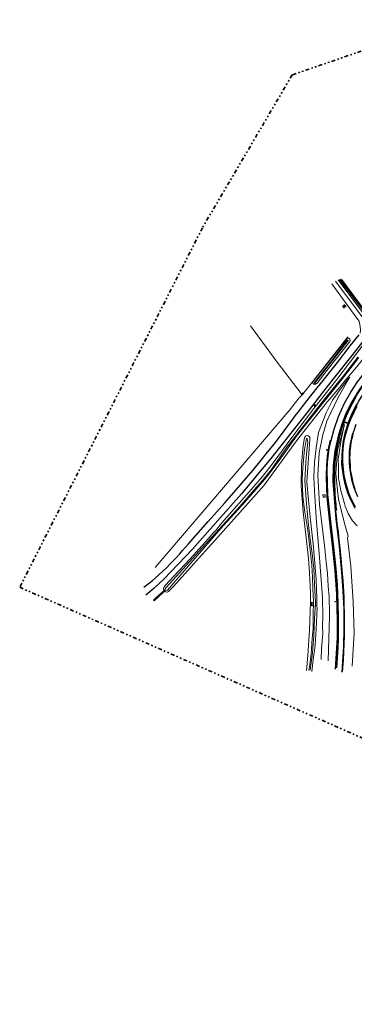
# Model space of a CAD drawing. Header units: metres. Extents: x 169249 to 194689, y 406250 to 412203.
# Tile 1 of 256: x 169249 to 169468, y 406637 to 407281. Entities that reach past the tile are written whole.
import ezdxf

# ---------------------------------------------------------------- set-up
doc = ezdxf.new("R2010")
doc.units = ezdxf.units.M
doc.linetypes.add('BGT_NLCS_N264$0$AL-TEKENBLADGRENS', pattern=[11.5, 2.5, -1.5, 1, -1.5, 1, -1.5, 2.5])
doc.layers.get('0').update_dxf_attribs({"linetype": 'CONTINUOUS'})
for name, color, linetype, lineweight in [('BGT_NLCS_N264$0$B-WE-GW-TALUD_KRUIN-G', 252, 'CONTINUOUS', 18), ('BGT_NLCS_N264$0$B-WE-GW-TALUD_TEEN-G', 252, 'CONTINUOUS', 18), ('BGT_NLCS_N264$0$B-WE-GW-WATERGANG_INSTEEK-G', 252, 'CONTINUOUS', 18), ('BGT_NLCS_N264$0$B-WE-GW-WATERGANG_SLOOT_BODEM-G', 252, 'CONTINUOUS', 18), ('BGT_NLCS_N264$0$B-WE-IE-TERREINAFSCHEIDING_KUNSTMATIG_HEKWERK-G', 252, 'BGT_NLCS_N264$0$IE-TERREINAFSCHEIDING-KUNSTMATIG', 18), ('BGT_NLCS_N264$0$B-WE-KW-KUNSTWERK_DUIKER-G', 252, 'CONTINUOUS', 18), ('BGT_NLCS_N264$0$B-WE-OG-TOPOGRAFIE_BEBOUWING-G', 252, 'CONTINUOUS', 35), ('BGT_NLCS_N264$0$B-WE-OG-TOPOGRAFIE_WEG_VERHARD-G', 252, 'CONTINUOUS', 18), ('BGT_NLCS_N264$0$B-WE-VW-BEWEGWIJZERING_DRAAGCONSTRUCTIE-S', 252, 'CONTINUOUS', 25), ('BGT_NLCS_N264$0$X-XX-AL-TEKENBLADGRENS-G', 252, 'BGT_NLCS_N264$0$AL-TEKENBLADGRENS', 35), ('X-XX-AL-REFERENTIE-G', 7, 'CONTINUOUS', 18)]:
    doc.layers.add(name, color=color, linetype=linetype, lineweight=lineweight)
for name, color, linetype in [('BGT_NLCS_N264$0$B-WE-IE-MEUBILAIR_WEGMEUBILAIR-S', 252, 'CONTINUOUS'), ('BGT_NLCS_N264$0$B-WE-OG-TOPOGRAFIE_WEG_RIJWEG-G', 252, 'CONTINUOUS'), ('BGT_NLCS_N264$0$B-WE-VH-KANTOPSLUITING-G', 252, 'CONTINUOUS'), ('BGT_NLCS_N264$0$B-WE-VW-MARKERING-G', 252, 'CONTINUOUS')]:
    doc.layers.add(name, color=color, linetype=linetype)
doc.linetypes.add('BGT_NLCS_N264$0$IE-TERREINAFSCHEIDING-KUNSTMATIG', pattern='A,4,[82,NLCS.SHX,S=0.75,R=90,X=0,Y=0],4,-2', length=10)

# ---------------------------------------------------------------- blocks, each defined once
blk = doc.blocks.new('BGT_NLCS_N264$0$SIE-WEG_WEGWIJZER-SO')
for q in [(-0.29, -0.29), (0, 0.41), (0.29, -0.29)]:
    blk.add_line((0, 0), q)
blk.add_circle((0, 0), 0.413)
blk = doc.blocks.new('BGT_NLCS_N264$0$SIE-WEG_PAAL_ALGEMEEN_TYPE_02-SO')
at = {"ltscale": 0.5}
h = blk.add_hatch(color=256, dxfattribs=at)
h.paths.add_polyline_path([(0, 0), (0.1875, 0, 0.41421356), (0, 0.1875)])
h.paths.add_polyline_path([(0, -0.1875), (0, 0), (-0.1875, 0, 0.41421356)])
for p, q in [((-0.1875, 0), (0.1875, 0)), ((0, -0.1875), (0, 0.1875))]:
    blk.add_line(p, q, dxfattribs=at)
blk.add_circle((0, 0), 0.1875, dxfattribs=at)
blk = doc.blocks.new('BGT_NLCS_N264')
at = {"layer": 'BGT_NLCS_N264$0$B-WE-GW-TALUD_KRUIN-G'}
for points in [[(169451.13, 406861.78, 11.88), (169451.94, 406890.77, 11.5), (169452.04, 406894.12, 11.45), (169451.76, 406902.32, 11.4), (169451.66, 406903.75, 11.4), (169451.18, 406910.74, 11.36), (169450.61, 406918.89, 11.31), (169449.81, 406926.4, 11.28), (169448.66, 406937.21, 11.24), (169445.45, 406964.23, 11.14), (169444.34, 406983.44, 11.13), (169445.15, 406998.04, 11.06), (169447.64, 407009.67, 11.03), (169450.22, 407018.78, 11.08), (169452.68, 407023.82, 11.08), (169452.88, 407024.23, 11.08), (169457.66, 407034.12, 10.99), (169464.24, 407045.81, 10.82), (169465.18, 407047.5, 10.72)], [(169470.13, 406950.22, 12.61), (169467.1, 406953.51, 12.48), (169464.1, 406958.15, 12.32), (169462.31, 406963.03, 12.25), (169461.85, 406964.7, 12.24), (169459.49, 406973.28, 12.19), (169458.14, 406980.27, 12), (169457.96, 406981.21, 11.97), (169457.94, 406981.95, 11.96), (169457.8, 406988.62, 11.84), (169457.69, 406994, 11.75), (169457.84, 406995.05, 11.74), (169458.85, 407002.21, 11.66), (169459.3, 407005.38, 11.62), (169460.73, 407011.61, 11.41), (169461.86, 407016.58, 11.25)], [(169464.24, 406943.48, 11.27), (169463.72, 406942.34, 11.26), (169465.83, 406923.67, 11.39), (169467.56, 406900.45, 11.56), (169468.08, 406879.85, 11.78), (169466.75, 406858.34, 12.07)]]:
    blk.add_polyline3d(points, dxfattribs=at)
at = {"layer": 'BGT_NLCS_N264$0$B-WE-GW-TALUD_TEEN-G'}
for points in [[(169465.18, 407047.5, 10.72), (169464.42, 407046.51, 10.69), (169457, 407036.76, 10.39), (169456.92, 407036.64, 10.39), (169454, 407032.36, 10.28), (169449.9, 407024.03, 10.23), (169444.85, 407011.21, 10.23), (169443.3, 407001.19, 10.21), (169442.12, 406991.95, 10.24), (169441.72, 406982.02, 10.31), (169442.11, 406973.38, 10.26), (169443.25, 406955.6, 10.16), (169445.39, 406929.17, 10.11), (169447.36, 406903.29, 10.03), (169447.54, 406890.53, 10.07), (169447.47, 406884.7, 10.15), (169447.48, 406884.29, 10.15), (169447.55, 406879.79, 10.15), (169446.68, 406869.95, 10.18), (169446.56, 406862.77, 10.14)], [(169461.86, 407016.58, 11.25), (169459.57, 407008.43, 11.24), (169459.4, 407007.83, 11.24), (169457.14, 406999.78, 11.23), (169456.05, 406984.4, 11.25), (169456.97, 406975.66, 11.31), (169457.22, 406973.26, 11.33), (169457.82, 406967.52, 11.37), (169458.31, 406965.58, 11.37), (169462.03, 406950.93, 11.37), (169464.24, 406943.48, 11.27)]]:
    blk.add_polyline3d(points, dxfattribs=at)
at = {"layer": 'BGT_NLCS_N264$0$B-WE-GW-WATERGANG_INSTEEK-G'}
blk.add_line((169443.73, 406899.49, 9.88), (169443.72, 406900.06, 9.88), dxfattribs=at)
for points in [[(169343.69, 406907.71, 9.89), (169343.5, 406908.39, 9.89), (169343.49, 406908.65, 9.89), (169343.48, 406909.1, 9.89), (169343.7, 406909.81, 9.89), (169343.83, 406910.02, 9.9), (169344.18, 406910.55, 9.92), (169344.6, 406911.2, 9.94), (169350.44, 406917.43, 9.91), (169360.87, 406928.58, 9.86), (169372.59, 406941.69, 9.85), (169376.67, 406946.16, 9.85), (169377.34, 406946.98, 9.85), (169381.56, 406952.14, 9.85), (169401.01, 406974.07, 9.87), (169408.17, 406982.4, 9.96), (169412.07, 406987.39, 9.95), (169415.91, 406992.3, 9.95), (169427.37, 407007.95, 10.01), (169441.7, 407026.92, 10.14), (169456.69, 407045.96, 10.17), (169473.45, 407067.73, 10.25)], [(169459.78, 407111.73, 9.88), (169471.55, 407095.6, 9.84), (169474.79, 407091.82, 9.83), (169476.11, 407090.84, 9.91), (169476.6, 407090.6, 9.93), (169477.2, 407090.99, 9.94), (169481.64, 407096.84, 10), (169491.04, 407109.16, 10.09), (169502.91, 407124.68, 10.29), (169503.27, 407124.67, 10.29), (169503.6, 407124.67, 10.29), (169504, 407124.38, 10.29), (169504.66, 407123.91, 10.27)], [(169505.12, 407123.51, 10.27), (169505.52, 407123.16, 10.27), (169505.58, 407122.96, 10.27), (169505.71, 407122.54, 10.27), (169505.58, 407122.11, 10.28), (169505.25, 407121.62, 10.29), (169492.59, 407105.3, 10.25), (169491.86, 407104.35, 10.25), (169490.12, 407102.14, 10.25), (169479.27, 407088.3, 10.27), (169478.75, 407087.64, 10.27), (169478.27, 407087.3, 10.26), (169477.81, 407087.18, 10.24), (169477.27, 407087.34, 10.23), (169476.34, 407088.02, 10.22), (169475.77, 407088.48, 10.22), (169475.46, 407088.71, 10.22), (169475, 407089.07, 10.22), (169474.31, 407089.62, 10.16), (169473.21, 407090.46, 10.09), (169457.7, 407111.14, 10.12)], [(169465.29, 407072.34, 10), (169465.51, 407071.77, 10.11), (169465.26, 407070.98, 10.22), (169465.25, 407070.93, 10.23), (169451.16, 407052.86, 10.11), (169443.83, 407043.58, 10.01), (169443.38, 407043.29, 9.99), (169442.42, 407042.68, 9.96), (169442.41, 407042.68, 9.96), (169442.41, 407042.68, 9.96), (169441.75, 407042.93, 9.95), (169441.46, 407043.12, 9.93), (169441.13, 407043.34, 9.91), (169440.84, 407043.74, 9.89), (169440.83, 407043.84, 9.88), (169440.83, 407044.03, 9.87), (169443.57, 407047.49, 9.73), (169454.26, 407060.96, 9.84), (169464, 407073.24, 9.94), (169464.59, 407072.97, 9.98), (169464.86, 407072.85, 10), (169465.05, 407072.62, 10), (169465.29, 407072.34, 10)], [(169473.46, 407058.96, 10.73), (169472.47, 407057.59, 10.74), (169469.56, 407054.09, 10.65), (169462.25, 407045.27, 10.41), (169458.68, 407040.96, 10.29), (169450.91, 407031.82, 10.13), (169450.56, 407031.41, 10.12), (169449.14, 407029.6, 10.09), (169435.99, 407012.95, 9.82), (169430.44, 407005.81, 9.87), (169428.61, 407003.46, 9.88), (169409.16, 406976.79, 9.84), (169398.85, 406965.01, 9.8), (169378.73, 406942.6, 9.76), (169363.03, 406925.16, 9.76), (169349.97, 406910.36, 9.83), (169346.67, 406907.07, 9.88), (169345.86, 406906.65, 9.89), (169345.86, 406906.65, 9.89), (169344.73, 406906.86, 9.89), (169344.09, 406907.26, 9.89)], [(169443.72, 406900.06, 9.88), (169443.64, 406902.86, 9.88), (169443.29, 406915.12, 9.89), (169441.58, 406936.29, 10.04), (169439.64, 406953.97, 9.97), (169438.18, 406966.91, 9.95), (169437.17, 406979.07, 9.93), (169439.19, 407006.96, 9.91), (169439.08, 407008.16, 9.91), (169438.76, 407008.67, 9.91), (169438.07, 407009.04, 9.91), (169437.36, 407009.26, 9.91), (169436.48, 407009, 9.91), (169435.66, 407007.79, 9.91), (169435.64, 407007.69, 9.91), (169434.68, 407002.79, 9.86), (169433.6, 406990.15, 9.83), (169433.42, 406976.27, 9.75), (169434.81, 406959.26, 9.84), (169436.97, 406940.37, 9.88), (169438.25, 406928.89, 9.87), (169439.01, 406919.33, 9.85), (169439.56, 406906.36, 9.81), (169439.59, 406899.53, 9.91), (169439.4, 406894.49, 9.93), (169438.99, 406881.78, 9.96), (169437.75, 406865.22, 9.95), (169436.86, 406855.42, 9.82)], [(169344.09, 406907.26, 9.89), (169344.07, 406907.28, 9.89), (169343.69, 406907.68, 9.89), (169343.69, 406907.71, 9.89)], [(169440.33, 406854.78, 9.9), (169441.56, 406864.44, 9.9), (169441.85, 406866.75, 9.9), (169442.51, 406871.94, 9.9), (169443.28, 406882.6, 9.94), (169443.82, 406896.42, 9.88), (169443.79, 406897.45, 9.88), (169443.73, 406899.49, 9.88)]]:
    blk.add_polyline3d(points, dxfattribs=at)
at = {"layer": 'BGT_NLCS_N264$0$B-WE-GW-WATERGANG_SLOOT_BODEM-G'}
blk.add_line((169442.73, 406899.68, 8.98), (169442.73, 406899.72, 8.98), dxfattribs=at)
for points in [[(169458.51, 407111.27, 9.33), (169466.65, 407100.63, 9.33), (169474.4, 407090.45, 9.33)], [(169473.94, 407091.78, 9.34), (169464.76, 407103.99, 9.34), (169458.8, 407111.73, 9.34)], [(169441.89, 407043.48, 9.2), (169441.93, 407043.47, 9.2), (169442.15, 407043.41, 9.2), (169464.15, 407071.44, 9.2), (169464.2, 407071.72, 9.2), (169464.15, 407071.72, 9.2), (169463.92, 407071.73, 9.2), (169463.4, 407071.25, 9.2), (169452.55, 407057.33, 9.2), (169441.88, 407043.81, 9.2), (169441.86, 407043.5, 9.2), (169441.86, 407043.48, 9.2), (169441.89, 407043.48, 9.2)], [(169470.58, 407060.6, 9.13), (169460.5, 407047.49, 9.23), (169456, 407041.98, 9.23), (169447.79, 407031.94, 9.23), (169436.87, 407018.07, 9.23), (169428.14, 407006.97, 9.23), (169424.08, 407001.6, 9.23), (169413.91, 406986.91, 9.23), (169408.1, 406979.77, 9.23), (169402.82, 406973.65, 9.05), (169393.32, 406962.76, 9.05), (169381.95, 406950.32, 9.05), (169345.27, 406909.87, 8.72), (169344.51, 406908.66, 8.79), (169344.29, 406908.3, 8.81), (169344.16, 406908.11, 8.83)], [(169344.53, 406907.66, 8.91), (169344.88, 406907.56, 8.73), (169345.98, 406908.06, 8.77), (169361.34, 406925.77, 8.89), (169382.55, 406950.23, 9.05), (169394.57, 406963.43, 9.05), (169404.01, 406974.1, 9.05), (169410.7, 406982.12, 9.05), (169413.73, 406985.78, 9.05), (169419.11, 406992.99, 9.05), (169430.38, 407008.83, 9.05), (169434.57, 407014.01, 9.04), (169439.88, 407020.62, 9.04), (169448.32, 407031.25, 9.04), (169450.25, 407033.66, 9.04), (169455.52, 407040.27, 9.04), (169464.53, 407051.93, 9.25), (169471.08, 407060.28, 9.12)], [(169442.73, 406899.72, 8.98), (169442.74, 406899.93, 8.98), (169442.14, 406911.98, 9.01), (169441.65, 406922.34, 9.01), (169440.58, 406932.06, 8.95), (169439.28, 406941.52, 8.9), (169438.24, 406950.62, 8.96), (169436.89, 406964.55, 8.93), (169435.87, 406979.72, 8.91), (169436.41, 406991.83, 8.93), (169437.26, 406999.36, 8.97), (169437.77, 407004.8, 8.92), (169437.48, 407007.35, 8.94), (169437.26, 407007.38, 8.96), (169437.02, 407007.13, 8.94), (169435.64, 407000.13, 8.99), (169434.74, 406991.05, 8.96), (169434.12, 406980.94, 8.97), (169434.64, 406969.35, 8.96), (169435.82, 406959.06, 8.96), (169437.52, 406948.63, 8.98), (169438.69, 406939.98, 8.95), (169439.52, 406932.28, 8.97), (169440.42, 406924.42, 9.03), (169440.95, 406916.67, 8.98), (169441.18, 406908.65, 8.97), (169441.49, 406900.88, 8.94), (169441.4, 406891.7, 9.05), (169441.31, 406882.77, 9.04), (169440.87, 406878.62, 8.93), (169440.52, 406873.67, 8.92), (169440.17, 406869.05, 8.88), (169439.69, 406864.59, 8.92), (169439.04, 406859.34, 8.93), (169438.57, 406855.56, 8.86)], [(169344.16, 406908.11, 8.83), (169344.14, 406908.07, 8.83), (169344.48, 406907.68, 8.94), (169344.53, 406907.66, 8.91)], [(169439.43, 406855.68, 8.98), (169440.94, 406867.05, 8.95), (169441.84, 406878.07, 8.97), (169442.25, 406889.5, 9.08), (169442.73, 406899.68, 8.98)]]:
    blk.add_polyline3d(points, dxfattribs=at)
at = {"layer": 'BGT_NLCS_N264$0$B-WE-IE-TERREINAFSCHEIDING_KUNSTMATIG_HEKWERK-G'}
for points in [[(169434.2, 407035.89, 9.94), (169417.67, 407057.29, 9.71), (169400.3, 407081.16, 9.7)], [(169463.89, 407073.79, 9.98), (169440.24, 407043.52, 9.94), (169434.2, 407035.89, 9.94)], [(169434.2, 407035.89, 9.94), (169433.93, 407035.63, 9.92), (169432.18, 407033.97, 9.81), (169432.07, 407033.87, 9.8), (169429.74, 407030.92, 9.96), (169427.52, 407028.12, 10.11), (169426.15, 407026.15, 9.96), (169338.06, 406922.92, 9.77)]]:
    blk.add_polyline3d(points, dxfattribs=at)
at = {"layer": 'BGT_NLCS_N264$0$B-WE-KW-KUNSTWERK_DUIKER-G'}
blk.add_line((169344.09, 406907.26, 8.76), (169344.53, 406907.66, 8.77), dxfattribs=at)
for points in [[(169337.55, 406902.12, 8.7), (169336.86, 406901.49, 8.69), (169337.27, 406901.05, 8.69), (169343.06, 406906.32, 8.75), (169344.08, 406907.26, 8.76), (169344.09, 406907.26, 8.76)], [(169343.69, 406907.71, 8.76), (169343.65, 406907.68, 8.76), (169342.27, 406906.42, 8.75), (169338.2, 406902.71, 8.71), (169337.55, 406902.12, 8.7)], [(169344.16, 406908.11, 8.77), (169344.15, 406908.13, 8.77), (169343.69, 406907.71, 8.76)], [(169344.53, 406907.66, 8.77), (169344.55, 406907.68, 8.77), (169344.16, 406908.11, 8.77)]]:
    blk.add_polyline3d(points, dxfattribs=at)
at = {"layer": 'BGT_NLCS_N264$0$B-WE-OG-TOPOGRAFIE_BEBOUWING-G'}
blk.add_polyline3d([(169462.68, 407093.56, 10.22), (169461.86, 407094.66, 10.28), (169460.77, 407093.94, 10.19), (169461.73, 407092.6, 10.2)], dxfattribs=at)
at = {"layer": 'BGT_NLCS_N264$0$B-WE-OG-TOPOGRAFIE_WEG_RIJWEG-G'}
for points in [[(169520.44, 407128.57, 10.28), (169515.06, 407122.37, 10.32), (169513.55, 407120.64, 10.33), (169511.19, 407117.78, 10.33), (169500.2, 407104.52, 10.32), (169480.71, 407079.79, 10.33), (169466.58, 407061.69, 10.29), (169455.56, 407047.75, 10.23), (169450.46, 407041.3, 10.2), (169447.49, 407037.47, 10.18), (169438.05, 407025.28, 10.12), (169415.97, 406997.26, 10.01), (169413.54, 406994.3, 10), (169409, 406988.77, 9.98), (169394.51, 406971.09, 9.91), (169378.9, 406953.63, 9.82), (169362.3, 406934.98, 9.81), (169343.67, 406915.24, 10.01), (169337.7, 406909.69, 10.08), (169337.03, 406909.07, 10.09), (169331.98, 406904.81, 10.14)], [(169330.61, 406909.92, 10.13), (169336.14, 406914.29, 10.01), (169338.27, 406916.22, 9.98), (169345.15, 406922.43, 9.86), (169345.94, 406923.15, 9.84), (169348.07, 406925.42, 9.83), (169351.66, 406929.27, 9.81), (169354.05, 406931.83, 9.79), (169355.97, 406934.08, 9.78), (169359.73, 406938.47, 9.75), (169372.72, 406952.96, 9.77), (169383.64, 406965.15, 9.79), (169386.67, 406968.7, 9.81), (169401.76, 406986.39, 9.94), (169407.21, 406993.07, 9.96), (169411.48, 406998.32, 9.98), (169415.99, 407003.85, 10), (169428.64, 407020.93, 10.1), (169429.52, 407022.13, 10.11), (169431.39, 407024.52, 10.12), (169436.53, 407031.09, 10.15), (169444.72, 407041.56, 10.2), (169445.2, 407042.02, 10.19), (169445.26, 407042.07, 10.19), (169457.12, 407057.14, 10.27), (169465.52, 407067.89, 10.29), (169471.3, 407075.28, 10.31)], [(169461.18, 407018.01, 11.09), (169461.59, 407019.18, 11.09), (169463.29, 407023.32, 11.06), (169464.94, 407026.94, 11.07), (169466.65, 407030.18, 11.04), (169468.17, 407032.95, 11.04), (169470.52, 407036.83, 11.03), (169471.83, 407038.78, 10.99), (169472.71, 407040.09, 10.96), (169472.8, 407040.23, 10.96), (169475.04, 407043.59, 10.96), (169476.96, 407046.2, 10.95), (169478.46, 407048.18, 10.93), (169480.86, 407051.3, 10.92), (169481.37, 407051.91, 10.92)], [(169464.07, 407016.89, 11.47), (169465.4, 407020.01, 11.42), (169465.65, 407020.6, 11.41), (169467.05, 407023.78, 11.35), (169467.6, 407025.03, 11.33), (169469.12, 407027.98, 11.29), (169469.36, 407028.43, 11.28), (169471.21, 407031.72, 11.25), (169474.02, 407036.36, 11.2), (169475.17, 407038.07, 11.15), (169476.03, 407039.36, 11.15), (169480.01, 407044.89, 11.09), (169483.84, 407049.72, 11.01)], [(169469.19, 407016.42, 11.1), (169467.83, 407012.32, 11.18), (169467.74, 407012, 11.19), (169467.05, 407009.44, 11.24), (169466.94, 407008.95, 11.25), (169466.22, 407005.82, 11.29), (169465.75, 407002.7, 11.34), (169465.7, 407002.37, 11.35), (169465.35, 406998.75, 11.42), (169465.28, 406997.98, 11.43), (169465.13, 406994.22, 11.51), (169465.18, 406993.37, 11.53), (169465.48, 406988.47, 11.66), (169465.57, 406986.9, 11.7), (169466.3, 406982.85, 11.78), (169466.48, 406981.81, 11.79), (169467.07, 406979.44, 11.86), (169467.56, 406977.45, 11.91), (169468.5, 406974.58, 11.99)], [(169456.11, 406960.43, 11.38), (169456.07, 406960.73, 11.38), (169456.07, 406960.79, 11.37), (169455.65, 406965.03, 11.37), (169455.44, 406969.18, 11.34), (169455.04, 406977.19, 11.28), (169455, 406978.86, 11.28), (169454.95, 406982.03, 11.28), (169454.96, 406982.63, 11.28), (169455.06, 406985.94, 11.27), (169455.12, 406987.99, 11.26), (169455.32, 406990.73, 11.24), (169455.48, 406992.91, 11.23), (169456.03, 406997.19, 11.19), (169456.75, 407001.72, 11.18), (169456.96, 407003.08, 11.18), (169458.61, 407009.84, 11.14), (169458.73, 407010.22, 11.14), (169459.97, 407014.23, 11.11), (169460.77, 407016.84, 11.08), (169461.18, 407018.01, 11.09)], [(169468.77, 406961.53, 12.65), (169465.88, 406967.1, 12.51), (169464.05, 406971.8, 12.38), (169462.23, 406977.45, 12.26), (169461.04, 406982.98, 12.12), (169460.11, 406990.43, 11.98), (169460.15, 406992.8, 11.93), (169460.16, 406993.84, 11.91), (169460.2, 406996.81, 11.84), (169460.46, 406999.25, 11.79), (169460.98, 407004.28, 11.68), (169461.02, 407004.7, 11.67), (169462.19, 407010.77, 11.55), (169462.51, 407011.81, 11.54), (169463.24, 407014.18, 11.5), (169464.07, 407016.89, 11.47)], [(169455.92, 406856.44, 12.23), (169456.62, 406866.89, 12.07), (169457.14, 406876.87, 11.95), (169457.2, 406888.15, 11.72), (169456.76, 406905.4, 11.55), (169455.61, 406920.61, 11.42), (169453.99, 406937.55, 11.36), (169452.21, 406952.59, 11.34), (169450.52, 406968.91, 11.33), (169450.05, 406982.04, 11.34), (169450.1, 406985.37, 11.32), (169450.17, 406987.5, 11.3), (169450.25, 406989.68, 11.3), (169450.44, 406992.42, 11.29), (169450.73, 406995.79, 11.29), (169451.59, 407001.48, 11.24), (169452.67, 407006.14, 11.28)], [(169460.55, 406854.73, 12.41), (169461.08, 406862.34, 12.33), (169461.79, 406878.22, 12.06), (169461.88, 406889.36, 11.91), (169461.57, 406901.78, 11.82), (169461.57, 406902.02, 11.82), (169461.53, 406903.38, 11.81), (169460.84, 406914.16, 11.68), (169460.27, 406921.24, 11.63), (169459.36, 406930.91, 11.53), (169458.65, 406937.43, 11.49), (169458.46, 406939.17, 11.47), (169458.3, 406940.81, 11.47), (169457.77, 406945.99, 11.44), (169457.09, 406951.56, 11.41), (169456.5, 406956.44, 11.38), (169456.14, 406960.08, 11.38), (169456.11, 406960.43, 11.38)]]:
    blk.add_polyline3d(points, dxfattribs=at)
at = {"layer": 'BGT_NLCS_N264$0$B-WE-OG-TOPOGRAFIE_WEG_VERHARD-G'}
for p, q in [((169461.48, 407018.01, 11.16), (169464.07, 407016.89, 11.47)), ((169442.73, 406899.72, 9.19), (169443.72, 406900.06, 9.69)), ((169442.73, 406899.72, 9.19), (169442.73, 406899.72, 9.19)), ((169442.73, 406899.68, 9.19), (169442.73, 406899.72, 9.19))]:
    blk.add_line(p, q, dxfattribs=at)
for points in [[(169472.05, 407076.24, 10.31), (169472.07, 407076.51, 10.3), (169472.19, 407078.09, 10.27), (169472.2, 407078.2, 10.27), (169472.17, 407078.49, 10.27), (169471.85, 407082.09, 10.32), (169471.45, 407083.79, 10.33), (169471.41, 407083.92, 10.33), (169471.3, 407084.1, 10.33), (169470.68, 407085.05, 10.33), (169469.93, 407086.19, 10.34), (169453.44, 407108.51, 10.26)], [(169455.95, 407110.26, 10.28), (169469.97, 407091.36, 10.29), (169473.19, 407087.28, 10.3), (169473.65, 407086.98, 10.3), (169474.84, 407086.2, 10.3), (169475.75, 407085.87, 10.31), (169476.09, 407085.75, 10.31), (169476.44, 407085.73, 10.31), (169476.76, 407085.71, 10.31), (169477.39, 407085.66, 10.31), (169478.75, 407085.87, 10.31), (169479.61, 407086.28, 10.35)], [(169461.18, 407018.01, 11.09), (169461.22, 407018.01, 11.1), (169461.45, 407018.01, 11.16), (169461.48, 407018.01, 11.16)], [(169447.76, 406968.92, 11.33), (169447.62, 406970.47, 11.33), (169449.2, 406970.46, 11.34), (169449.23, 406968.95, 11.3), (169447.76, 406968.92, 11.33)], [(169441.17, 406897.76, 9.13), (169440.19, 406897.83, 9.76), (169440.16, 406900.15, 9.72), (169441.01, 406900.07, 9.16), (169441.17, 406897.76, 9.13)], [(169443.73, 406899.49, 9.71), (169443.67, 406897.5, 9.71), (169442.74, 406897.7, 9.14), (169442.73, 406899.68, 9.19)], [(169443.72, 406900.06, 9.69), (169443.75, 406900.07, 9.71), (169443.73, 406899.49, 9.71)]]:
    blk.add_polyline3d(points, dxfattribs=at)
at = {"layer": 'BGT_NLCS_N264$0$B-WE-VH-KANTOPSLUITING-G'}
for points in [[(169469.68, 407029.72, 11.4), (169466.86, 407024.24, 11.5), (169465.45, 407020.92, 11.56), (169465.38, 407020.75, 11.56), (169464.61, 407018.93, 11.59), (169464.01, 407017.35, 11.58), (169461.59, 407018.27, 11.2), (169463.14, 407022.1, 11.19), (169464, 407024.21, 11.18), (169464.19, 407024.61, 11.18), (169464.22, 407024.68, 11.18), (169465.44, 407027.3, 11.16), (169467.29, 407030.81, 11.15), (169467.38, 407030.97, 11.15), (169468.17, 407032.37, 11.14), (169469.14, 407034.11, 11.13)], [(169461.48, 407018.01, 11.16), (169460.95, 407016.5, 11.18), (169459.72, 407012.96, 11.23), (169459.3, 407011.5, 11.23), (169459.07, 407010.69, 11.24), (169458.36, 407008.26, 11.24), (169457.77, 407005.73, 11.25), (169457, 407002.24, 11.29), (169456.67, 407000.43, 11.3), (169456.54, 406999.72, 11.31), (169456.52, 406999.62, 11.31), (169456.05, 406996.11, 11.31), (169455.96, 406995.28, 11.31), (169455.76, 406993.52, 11.31), (169455.58, 406991.72, 11.32), (169455.53, 406990.87, 11.34), (169455.27, 406986.27, 11.4), (169455.27, 406985.73, 11.4), (169455.22, 406981.67, 11.4), (169455.26, 406978.72, 11.4), (169455.33, 406976.15, 11.41), (169455.4, 406974.12, 11.42), (169455.47, 406971.86, 11.44), (169455.56, 406970.81, 11.44), (169455.98, 406965.72, 11.45), (169456.05, 406964.88, 11.45), (169456.22, 406963.08, 11.43), (169456.42, 406961.02, 11.4), (169456.55, 406960.43, 11.39), (169456.11, 406960.43, 11.38)]]:
    blk.add_polyline3d(points, dxfattribs=at)
at = {"layer": 'BGT_NLCS_N264$0$B-WE-VW-MARKERING-G'}
for points in [[(169467.01, 407010.81, 11.31), (169465.49, 407003.8, 11.44), (169464.94, 406998.72, 11.53), (169464.84, 406991.41, 11.71), (169465.23, 406986.74, 11.83), (169466.39, 406980.39, 11.95), (169467.85, 406975.32, 12.1), (169470.2, 406969.26, 12.26)], [(169456.74, 406857.24, 12.3), (169457.58, 406870.26, 12.1), (169457.8, 406876.44, 12.04), (169457.9, 406882.34, 11.94), (169457.91, 406890.1, 11.84), (169457.72, 406899.22, 11.75), (169457.12, 406911.28, 11.63), (169456.25, 406922.11, 11.54), (169454.66, 406938.09, 11.47), (169453.12, 406950.97, 11.47), (169450.97, 406970.7, 11.45), (169450.49, 406986.32, 11.38), (169450.75, 406991.58, 11.36), (169451.84, 407000.79, 11.31), (169453.01, 407005.92, 11.29), (169454.99, 407013.43, 11.24), (169457.96, 407021.84, 11.2), (169461.89, 407030.47, 11.15), (169465.93, 407037.67, 11.1), (169470.37, 407044.33, 11.04), (169475.03, 407050.46, 10.95), (169478.34, 407054.61, 10.89)], [(169480.97, 407052.27, 10.92), (169476.2, 407046.2, 10.97), (169470.97, 407038.64, 11.03), (169466.54, 407031.3, 11.07), (169462.75, 407023.64, 11.12), (169460, 407016.61, 11.16), (169457.83, 407009.71, 11.2), (169455.54, 406999.34, 11.25), (169454.49, 406989.38, 11.31), (169454.24, 406979.37, 11.35), (169456.21, 406954.74, 11.48), (169458.26, 406936.79, 11.57), (169459.91, 406919.9, 11.69), (169460.81, 406907.58, 11.82), (169461.29, 406895.61, 11.94), (169461.37, 406883.27, 12.08), (169461.05, 406871.28, 12.23), (169459.95, 406854.44, 12.5)], [(169468.96, 406962.42, 12.67), (169465.54, 406969.39, 12.47), (169464.71, 406971.61, 12.45), (169463.21, 406976.23, 12.33), (169461.67, 406982.79, 12.17), (169461.03, 406987.14, 12.08), (169460.67, 406992.05, 11.98), (169460.62, 406996.52, 11.88), (169460.9, 407000.85, 11.81), (169461.65, 407005.75, 11.7), (169462.59, 407010.14, 11.63), (169463.7, 407014.18, 11.55), (169464.58, 407016.62, 11.47), (169466.12, 407020.47, 11.38), (169468.02, 407024.65, 11.32), (169470, 407028.59, 11.28)]]:
    blk.add_polyline3d(points, dxfattribs=at)
at = {"layer": 'BGT_NLCS_N264$0$X-XX-AL-TEKENBLADGRENS-G'}
blk.add_polyline3d([(170036.8, 407131.91, 0), (169883.99, 407209.64, 0), (169815.19, 407211.47, 0), (169740.04, 407218.64, 0), (169532.28, 407281.49, 0), (169427.55, 407245.31, 0), (169368.92, 407145.32, 0), (169249.42, 406909.93, 0), (169530.71, 406786.03, 0), (169670.79, 406868.32, 0), (169769.02, 406848.79, 0), (169867.47, 406796.11, 0), (170003.72, 406636.95, 0)], dxfattribs=at)
at = {"layer": 'BGT_NLCS_N264$0$B-WE-IE-MEUBILAIR_WEGMEUBILAIR-S', "color": 7}
for p in [(169450.31, 406999.93, 11.27), (169455.75, 406900.55, 11.55)]:
    blk.add_blockref('BGT_NLCS_N264$0$SIE-WEG_PAAL_ALGEMEEN_TYPE_02-SO', p, dxfattribs=at)
at = {"layer": 'BGT_NLCS_N264$0$B-WE-VW-BEWEGWIJZERING_DRAAGCONSTRUCTIE-S', "color": 7}
for p in [(169434.52, 407036.75, 9.95), (169442.44, 407028.75, 10.21), (169442.52, 407029.03, 10.26)]:
    blk.add_blockref('BGT_NLCS_N264$0$SIE-WEG_WEGWIJZER-SO', p, dxfattribs=at)

msp = doc.modelspace()

# ---------------------------------------------------------------- block references
at = {"layer": 'X-XX-AL-REFERENTIE-G'}
msp.add_blockref('BGT_NLCS_N264', (0, 0), dxfattribs=at)

doc.saveas('drawing.dxf')
